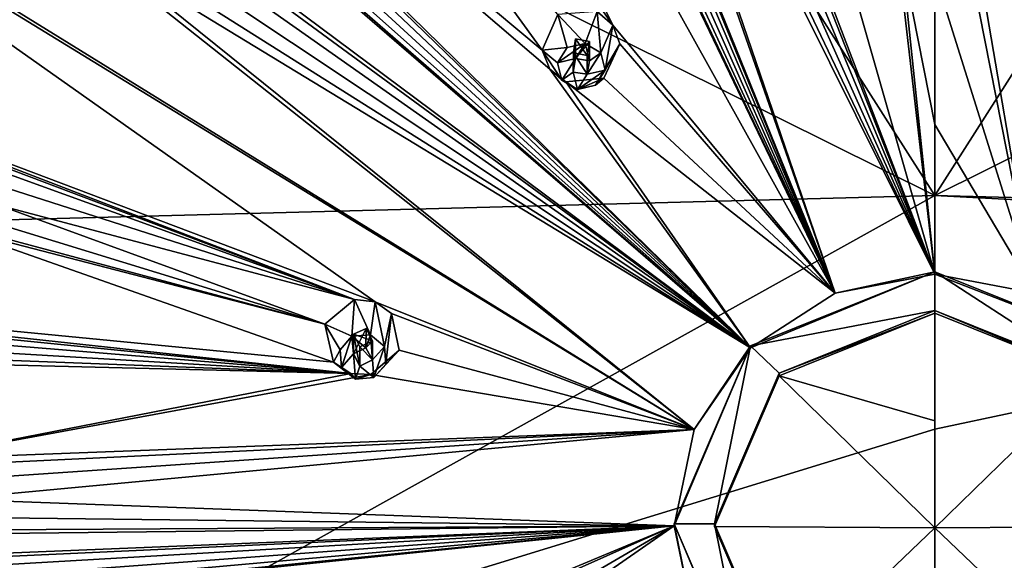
# Model space of a CAD drawing. Header units: millimetres. Extents: x -106 to 198, y -388 to 267.
# Tile 248 of 256: x 127 to 152, y 214 to 228. Entities that reach past the tile are written whole.
import ezdxf

# ---------------------------------------------------------------- set-up
doc = ezdxf.new("R2010")
doc.units = ezdxf.units.MM
doc.header["$LTSCALE"] = 52.148148
for name, color, linetype in [('5793', 7, 'CONTINUOUS'), ('5802', 7, 'CONTINUOUS'), ('5811', 7, 'CONTINUOUS'), ('5866', 7, 'CONTINUOUS'), ('5869', 7, 'CONTINUOUS'), ('5870', 7, 'CONTINUOUS'), ('5871', 7, 'CONTINUOUS'), ('5872', 7, 'CONTINUOUS'), ('5873', 7, 'CONTINUOUS'), ('5874', 7, 'CONTINUOUS'), ('5875', 7, 'CONTINUOUS'), ('6066', 7, 'CONTINUOUS'), ('6067', 7, 'CONTINUOUS'), ('6068', 7, 'CONTINUOUS'), ('6069', 7, 'CONTINUOUS'), ('6070', 7, 'CONTINUOUS'), ('6071', 7, 'CONTINUOUS'), ('6072', 7, 'CONTINUOUS'), ('6073', 7, 'CONTINUOUS'), ('6074', 7, 'CONTINUOUS'), ('6075', 7, 'CONTINUOUS'), ('6334', 7, 'CONTINUOUS'), ('6340', 7, 'CONTINUOUS'), ('6361', 7, 'CONTINUOUS')]:
    doc.layers.add(name, color=color, linetype=linetype)

msp = doc.modelspace()

# ---------------------------------------------------------------- linework, layer by layer
at = {"layer": '5793', "linetype": 'CONTINUOUS'}
for points in [[(126.055, 260.808, -0.948), (150, 267.005, 0.713), (150, 223.267, -21.09), (126.055, 260.808, -0.948)], [(150, 267.005, 0.713), (173.945, 260.808, -0.948), (150, 223.267, -21.09), (150, 267.005, 0.713)], [(108.526, 243.876, -5.485), (126.055, 260.808, -0.948), (150, 223.267, -21.09), (108.526, 243.876, -5.485)], [(173.945, 260.808, -0.948), (191.474, 243.876, -5.485), (150, 223.267, -21.09), (173.945, 260.808, -0.948)], [(125.566, 222.631, -18.714), (108.526, 243.876, -5.485), (150, 223.267, -21.09), (125.566, 222.631, -18.714)], [(191.474, 243.876, -5.485), (197.891, 220.746, -11.682), (150, 223.267, -21.09), (191.474, 243.876, -5.485)], [(150, 223.267, -21.09), (197.891, 220.746, -11.682), (174.434, 222.631, -18.714), (150, 223.267, -21.09)]]:
    msp.add_3dface(points, dxfattribs=at)
at = {"layer": '5802', "linetype": 'CONTINUOUS'}
for points in [[(150, 223.267, -21.09), (174.434, 222.631, -18.714), (150, 217.444, -22.498), (150, 223.267, -21.09)], [(150, 217.444, -22.498), (174.434, 222.631, -18.714), (150, 211.56, -23.621), (150, 217.444, -22.498)], [(150, 211.56, -23.621), (174.434, 222.631, -18.714), (173.366, 210.266, -21.411), (150, 211.56, -23.621)]]:
    msp.add_3dface(points, dxfattribs=at)
at = {"layer": '5811', "linetype": 'CONTINUOUS'}
for points in [[(125.566, 222.631, -18.714), (150, 223.267, -21.09), (126.634, 210.266, -21.411), (125.566, 222.631, -18.714)], [(150, 223.267, -21.09), (150, 217.444, -22.498), (126.634, 210.266, -21.411), (150, 223.267, -21.09)], [(150, 217.444, -22.498), (150, 211.56, -23.621), (126.634, 210.266, -21.411), (150, 217.444, -22.498)]]:
    msp.add_3dface(points, dxfattribs=at)
at = {"layer": '5866', "linetype": 'CONTINUOUS'}
for points in [[(127.69, 256.43, 10.572), (147.513, 220.835, 11.19), (134.36, 248.227, 12.391), (127.69, 256.43, 10.572)], [(147.513, 220.835, 11.19), (127.69, 256.43, 10.572), (141.971, 227.522, 12.119), (147.513, 220.835, 11.19)], [(127.69, 256.43, 10.572), (129.436, 245.481, 11.655), (141.971, 227.522, 12.119), (127.69, 256.43, 10.572)], [(150, 221.313, 11.318), (149.027, 229.737, 12.712), (141.753, 250.2, 13.094), (150, 221.313, 11.318)], [(150, 221.313, 11.318), (141.753, 250.2, 13.094), (143.039, 239.483, 13.297), (150, 221.313, 11.318)], [(136.18, 248.451, 12.626), (147.513, 220.835, 11.19), (136.109, 248.979, 12.592), (136.18, 248.451, 12.626)], [(136.109, 248.979, 12.592), (147.513, 220.835, 11.19), (141.193, 238.903, 13.142), (136.109, 248.979, 12.592)], [(135.996, 247.983, 12.622), (147.513, 220.835, 11.19), (136.18, 248.451, 12.626), (135.996, 247.983, 12.622)], [(134.36, 248.227, 12.391), (147.513, 220.835, 11.19), (134.685, 247.808, 12.453), (134.36, 248.227, 12.391)], [(134.685, 247.808, 12.453), (147.513, 220.835, 11.19), (135.145, 247.617, 12.524), (134.685, 247.808, 12.453)], [(135.62, 247.682, 12.585), (147.513, 220.835, 11.19), (135.996, 247.983, 12.622), (135.62, 247.682, 12.585)], [(147.513, 220.835, 11.19), (135.62, 247.682, 12.585), (135.145, 247.617, 12.524), (147.513, 220.835, 11.19)], [(141.971, 227.522, 12.119), (129.436, 245.481, 11.655), (141.578, 227.862, 12.139), (141.971, 227.522, 12.119)], [(123.931, 240.261, 10.431), (145.403, 219.473, 10.825), (123.663, 240.72, 10.379), (123.931, 240.261, 10.431)], [(123.663, 240.72, 10.379), (145.403, 219.473, 10.825), (140.398, 226.418, 11.823), (123.663, 240.72, 10.379)], [(140.202, 226.896, 11.88), (123.663, 240.72, 10.379), (140.398, 226.418, 11.823), (140.202, 226.896, 11.88)], [(123.663, 240.72, 10.379), (140.202, 226.896, 11.88), (134.219, 235.142, 12.134), (123.663, 240.72, 10.379)], [(123.948, 239.759, 10.418), (145.403, 219.473, 10.825), (123.931, 240.261, 10.431), (123.948, 239.759, 10.418)], [(123.726, 239.335, 10.348), (145.403, 219.473, 10.825), (123.948, 239.759, 10.418), (123.726, 239.335, 10.348)], [(143.057, 238.965, 13.278), (150, 221.313, 11.318), (143.039, 239.483, 13.297), (143.057, 238.965, 13.278)], [(122.381, 239.345, 10.011), (145.403, 219.473, 10.825), (122.836, 239.087, 10.116), (122.381, 239.345, 10.011)], [(145.403, 219.473, 10.825), (122.381, 239.345, 10.011), (129.931, 231, 11.024), (145.403, 219.473, 10.825)], [(145.403, 219.473, 10.825), (123.726, 239.335, 10.348), (123.324, 239.09, 10.239), (145.403, 219.473, 10.825)], [(122.836, 239.087, 10.116), (145.403, 219.473, 10.825), (123.324, 239.09, 10.239), (122.836, 239.087, 10.116)], [(142.827, 238.523, 13.243), (150, 221.313, 11.318), (143.057, 238.965, 13.278), (142.827, 238.523, 13.243)], [(141.193, 238.903, 13.142), (147.513, 220.835, 11.19), (141.476, 238.469, 13.145), (141.193, 238.903, 13.142)], [(147.513, 220.835, 11.19), (150, 221.313, 11.318), (141.476, 238.469, 13.145), (147.513, 220.835, 11.19)], [(141.476, 238.469, 13.145), (150, 221.313, 11.318), (141.919, 238.238, 13.167), (141.476, 238.469, 13.145)], [(142.411, 238.258, 13.203), (150, 221.313, 11.318), (142.827, 238.523, 13.243), (142.411, 238.258, 13.203)], [(150, 221.313, 11.318), (142.411, 238.258, 13.203), (141.919, 238.238, 13.167), (150, 221.313, 11.318)], [(140.202, 226.896, 11.88), (140.595, 227.789, 12.048), (134.219, 235.142, 12.134), (140.202, 226.896, 11.88)], [(118.082, 233.301, 8.391), (115.77, 228.284, 7.047), (136.037, 220.62, 10.27), (118.082, 233.301, 8.391)], [(118.082, 233.301, 8.391), (143.995, 217.437, 10.279), (118.573, 233.139, 8.523), (118.082, 233.301, 8.391)], [(143.995, 217.437, 10.279), (118.082, 233.301, 8.391), (136.037, 220.62, 10.27), (143.995, 217.437, 10.279)], [(118.573, 233.139, 8.523), (143.995, 217.437, 10.279), (128.79, 229.483, 10.618), (118.573, 233.139, 8.523)], [(130.242, 230.585, 11.032), (145.403, 219.473, 10.825), (129.931, 231, 11.024), (130.242, 230.585, 11.032)], [(130.312, 230.093, 10.984), (145.403, 219.473, 10.825), (130.242, 230.585, 11.032), (130.312, 230.093, 10.984)], [(130.133, 229.641, 10.894), (145.403, 219.473, 10.825), (130.312, 230.093, 10.984), (130.133, 229.641, 10.894)], [(145.403, 219.473, 10.825), (130.133, 229.641, 10.894), (129.75, 229.347, 10.784), (145.403, 219.473, 10.825)], [(149.17, 229.257, 12.652), (149.027, 229.737, 12.712), (150, 221.313, 11.318), (149.17, 229.257, 12.652)], [(128.79, 229.483, 10.618), (143.995, 217.437, 10.279), (129.265, 229.286, 10.684), (128.79, 229.483, 10.618)], [(129.265, 229.286, 10.684), (145.403, 219.473, 10.825), (129.75, 229.347, 10.784), (129.265, 229.286, 10.684)], [(143.995, 217.437, 10.279), (145.403, 219.473, 10.825), (129.265, 229.286, 10.684), (143.995, 217.437, 10.279)], [(150, 228.791, 12.593), (149.17, 229.257, 12.652), (150, 225.041, 12.019), (150, 228.791, 12.593)], [(150, 225.041, 12.019), (149.17, 229.257, 12.652), (150, 221.313, 11.318), (150, 225.041, 12.019)], [(136.037, 220.62, 10.27), (115.77, 228.284, 7.047), (135.523, 220.675, 10.213), (136.037, 220.62, 10.27)], [(135.523, 220.675, 10.213), (115.77, 228.284, 7.047), (126.037, 224.263, 9.219), (135.523, 220.675, 10.213)], [(142.138, 227.05, 12.06), (147.513, 220.835, 11.19), (141.971, 227.522, 12.119), (142.138, 227.05, 12.06)], [(141.74, 226.198, 11.898), (147.513, 220.835, 11.19), (142.138, 227.05, 12.06), (141.74, 226.198, 11.898)], [(140.398, 226.418, 11.823), (145.403, 219.473, 10.825), (140.795, 226.107, 11.808), (140.398, 226.418, 11.823)], [(147.513, 220.835, 11.19), (141.74, 226.198, 11.898), (140.795, 226.107, 11.808), (147.513, 220.835, 11.19)], [(145.403, 219.473, 10.825), (147.513, 220.835, 11.19), (140.795, 226.107, 11.808), (145.403, 219.473, 10.825)], [(126.455, 223.96, 9.257), (135.523, 220.675, 10.213), (126.037, 224.263, 9.219), (126.455, 223.96, 9.257)], [(126.673, 223.512, 9.221), (135.523, 220.675, 10.213), (126.455, 223.96, 9.257), (126.673, 223.512, 9.221)], [(126.644, 223.028, 9.122), (135.523, 220.675, 10.213), (126.673, 223.512, 9.221), (126.644, 223.028, 9.122)], [(134.783, 220.061, 9.978), (126.644, 223.028, 9.122), (126.378, 222.635, 8.986), (134.783, 220.061, 9.978)], [(134.783, 220.061, 9.978), (135.523, 220.675, 10.213), (126.644, 223.028, 9.122), (134.783, 220.061, 9.978)], [(113.996, 221.154, 5.137), (134.997, 219.112, 9.795), (125.437, 222.48, 8.741), (113.996, 221.154, 5.137)], [(134.997, 219.112, 9.795), (134.783, 220.061, 9.978), (125.437, 222.48, 8.741), (134.997, 219.112, 9.795)], [(125.437, 222.48, 8.741), (134.783, 220.061, 9.978), (125.942, 222.434, 8.848), (125.437, 222.48, 8.741)], [(125.942, 222.434, 8.848), (134.783, 220.061, 9.978), (126.378, 222.635, 8.986), (125.942, 222.434, 8.848)], [(113.996, 221.154, 5.137), (114.466, 220.927, 5.251), (135.435, 218.833, 9.791), (113.996, 221.154, 5.137)], [(134.997, 219.112, 9.795), (113.996, 221.154, 5.137), (135.435, 218.833, 9.791), (134.997, 219.112, 9.795)], [(114.466, 220.927, 5.251), (114.766, 220.524, 5.264), (135.435, 218.833, 9.791), (114.466, 220.927, 5.251)], [(114.766, 220.524, 5.264), (114.838, 220.054, 5.182), (135.435, 218.833, 9.791), (114.766, 220.524, 5.264)], [(136.448, 220.329, 10.26), (143.995, 217.437, 10.279), (136.037, 220.62, 10.27), (136.448, 220.329, 10.26)], [(136.635, 219.411, 10.079), (143.995, 217.437, 10.279), (136.448, 220.329, 10.26), (136.635, 219.411, 10.079)], [(114.838, 220.054, 5.182), (114.669, 219.629, 5.024), (135.435, 218.833, 9.791), (114.838, 220.054, 5.182)], [(114.669, 219.629, 5.024), (114.295, 219.355, 4.829), (135.435, 218.833, 9.791), (114.669, 219.629, 5.024)], [(135.435, 218.833, 9.791), (114.295, 219.355, 4.829), (124.488, 216.694, 7.191), (135.435, 218.833, 9.791)], [(143.995, 217.437, 10.279), (136.635, 219.411, 10.079), (135.935, 218.804, 9.851), (143.995, 217.437, 10.279)], [(135.935, 218.804, 9.851), (135.435, 218.833, 9.791), (124.488, 216.694, 7.191), (135.935, 218.804, 9.851)], [(143.995, 217.437, 10.279), (135.935, 218.804, 9.851), (124.488, 216.694, 7.191), (143.995, 217.437, 10.279)], [(124.973, 216.529, 7.266), (143.995, 217.437, 10.279), (124.488, 216.694, 7.191), (124.973, 216.529, 7.266)], [(125.317, 216.167, 7.253), (143.995, 217.437, 10.279), (124.973, 216.529, 7.266), (125.317, 216.167, 7.253)], [(125.443, 215.698, 7.158), (143.995, 217.437, 10.279), (125.317, 216.167, 7.253), (125.443, 215.698, 7.158)], [(143.5, 215.034, 9.636), (143.995, 217.437, 10.279), (125.443, 215.698, 7.158), (143.5, 215.034, 9.636)], [(143.5, 215.034, 9.636), (125.443, 215.698, 7.158), (125.317, 215.245, 7.006), (143.5, 215.034, 9.636)], [(124.973, 214.924, 6.836), (143.5, 215.034, 9.636), (125.317, 215.245, 7.006), (124.973, 214.924, 6.836)], [(114.295, 213.695, 3.313), (143.5, 215.034, 9.636), (113.796, 213.823, 3.172), (114.295, 213.695, 3.313)], [(113.796, 213.823, 3.172), (143.5, 215.034, 9.636), (124.488, 214.819, 6.689), (113.796, 213.823, 3.172)], [(113.996, 211.984, 2.68), (143.5, 215.034, 9.636), (114.466, 212.123, 2.891), (113.996, 211.984, 2.68)], [(143.5, 215.034, 9.636), (113.996, 211.984, 2.68), (135.436, 211.667, 7.871), (143.5, 215.034, 9.636)], [(114.669, 213.36, 3.345), (143.5, 215.034, 9.636), (114.295, 213.695, 3.313), (114.669, 213.36, 3.345)], [(114.466, 212.123, 2.891), (143.5, 215.034, 9.636), (114.766, 212.465, 3.105), (114.466, 212.123, 2.891)], [(114.838, 212.914, 3.268), (143.5, 215.034, 9.636), (114.669, 213.36, 3.345), (114.838, 212.914, 3.268)], [(143.5, 215.034, 9.636), (114.838, 212.914, 3.268), (114.766, 212.465, 3.105), (143.5, 215.034, 9.636)], [(124.488, 214.819, 6.689), (143.5, 215.034, 9.636), (124.973, 214.924, 6.836), (124.488, 214.819, 6.689)], [(135.936, 211.662, 7.937), (143.5, 215.034, 9.636), (135.436, 211.667, 7.871), (135.936, 211.662, 7.937)], [(136.635, 211.022, 7.832), (143.5, 215.034, 9.636), (135.936, 211.662, 7.937), (136.635, 211.022, 7.832)], [(143.995, 212.631, 8.992), (143.5, 215.034, 9.636), (136.448, 210.137, 7.528), (143.995, 212.631, 8.992)], [(143.5, 215.034, 9.636), (136.635, 211.022, 7.832), (136.448, 210.137, 7.528), (143.5, 215.034, 9.636)]]:
    msp.add_3dface(points, dxfattribs=at)
at = {"layer": '5869', "linetype": 'CONTINUOUS'}
for points in [[(147.513, 220.835, 11.19), (145.403, 219.473, 10.825), (150, 221.364, 11.125), (147.513, 220.835, 11.19)], [(150, 221.364, 11.125), (145.403, 219.473, 10.825), (145.403, 219.525, 10.632), (150, 221.364, 11.125)], [(150, 221.313, 11.318), (147.513, 220.835, 11.19), (150, 221.364, 11.125), (150, 221.313, 11.318)], [(143.995, 217.437, 10.279), (143.5, 215.034, 9.636), (145.403, 219.525, 10.632), (143.995, 217.437, 10.279)], [(145.403, 219.525, 10.632), (143.5, 215.034, 9.636), (143.5, 215.086, 9.442), (145.403, 219.525, 10.632)], [(145.403, 219.473, 10.825), (143.995, 217.437, 10.279), (145.403, 219.525, 10.632), (145.403, 219.473, 10.825)], [(143.5, 215.034, 9.636), (143.995, 212.631, 8.992), (143.5, 215.086, 9.442), (143.5, 215.034, 9.636)], [(143.995, 212.631, 8.992), (145.403, 210.595, 8.446), (143.5, 215.086, 9.442), (143.995, 212.631, 8.992)], [(143.5, 215.086, 9.442), (145.403, 210.595, 8.446), (145.403, 210.647, 8.253), (143.5, 215.086, 9.442)]]:
    msp.add_3dface(points, dxfattribs=at)
at = {"layer": '5870', "color": 7, "linetype": 'CONTINUOUS', "true_color": 0xe0e6ed}
for points in [[(150, 221.364, 11.125), (145.403, 219.525, 10.632), (150, 220.399, 10.866), (150, 221.364, 11.125)], [(154.597, 219.525, 10.632), (150, 221.364, 11.125), (153.889, 218.842, 10.449), (154.597, 219.525, 10.632)], [(150, 221.364, 11.125), (150, 220.399, 10.866), (153.889, 218.842, 10.449), (150, 221.364, 11.125)], [(150, 220.399, 10.866), (145.403, 219.525, 10.632), (146.111, 218.842, 10.449), (150, 220.399, 10.866)], [(145.403, 219.525, 10.632), (143.5, 215.086, 9.442), (144.5, 215.086, 9.442), (145.403, 219.525, 10.632)], [(146.111, 218.842, 10.449), (145.403, 219.525, 10.632), (144.5, 215.086, 9.442), (146.111, 218.842, 10.449)], [(143.5, 215.086, 9.442), (145.403, 210.647, 8.253), (144.5, 215.086, 9.442), (143.5, 215.086, 9.442)], [(144.5, 215.086, 9.442), (145.403, 210.647, 8.253), (146.111, 211.33, 8.436), (144.5, 215.086, 9.442)]]:
    msp.add_3dface(points, dxfattribs=at)
at = {"layer": '5871', "linetype": 'CONTINUOUS'}
for points in [[(150, 220.399, 10.866), (146.111, 218.842, 10.449), (150, 220.333, 11.111), (150, 220.399, 10.866)], [(150, 220.333, 11.111), (146.111, 218.842, 10.449), (146.111, 218.776, 10.694), (150, 220.333, 11.111)], [(146.111, 218.842, 10.449), (144.5, 215.086, 9.442), (146.111, 218.776, 10.694), (146.111, 218.842, 10.449)], [(146.111, 218.776, 10.694), (144.5, 215.086, 9.442), (144.5, 215.02, 9.688), (146.111, 218.776, 10.694)], [(144.5, 215.086, 9.442), (146.111, 211.33, 8.436), (144.5, 215.02, 9.688), (144.5, 215.086, 9.442)], [(144.5, 215.02, 9.688), (146.111, 211.33, 8.436), (146.111, 211.264, 8.681), (144.5, 215.02, 9.688)]]:
    msp.add_3dface(points, dxfattribs=at)
at = {"layer": '5872', "color": 7, "linetype": 'CONTINUOUS', "true_color": 0xe0e6ed}
for points in [[(150, 220.333, 11.111), (146.111, 218.776, 10.694), (150, 217.651, 10.499), (150, 220.333, 11.111)], [(146.111, 218.776, 10.694), (144.5, 215.02, 9.688), (150, 214.985, 9.82), (146.111, 218.776, 10.694)], [(150, 217.651, 10.499), (146.111, 218.776, 10.694), (150, 214.985, 9.82), (150, 217.651, 10.499)], [(144.5, 215.02, 9.688), (146.111, 211.264, 8.681), (150, 214.985, 9.82), (144.5, 215.02, 9.688)], [(146.111, 211.264, 8.681), (150, 209.708, 8.264), (150, 214.985, 9.82), (146.111, 211.264, 8.681)], [(150, 214.985, 9.82), (150, 209.708, 8.264), (150, 212.337, 9.075), (150, 214.985, 9.82)]]:
    msp.add_3dface(points, dxfattribs=at)
at = {"layer": '5873', "linetype": 'CONTINUOUS'}
for points in [[(150, 221.313, 11.318), (150, 221.364, 11.125), (154.597, 219.525, 10.632), (150, 221.313, 11.318)], [(150, 221.313, 11.318), (154.597, 219.525, 10.632), (152.487, 220.835, 11.19), (150, 221.313, 11.318)]]:
    msp.add_3dface(points, dxfattribs=at)
at = {"layer": '5874', "linetype": 'CONTINUOUS'}
for points in [[(153.889, 218.842, 10.449), (150, 220.399, 10.866), (153.889, 218.776, 10.694), (153.889, 218.842, 10.449)], [(150, 220.399, 10.866), (150, 220.333, 11.111), (153.889, 218.776, 10.694), (150, 220.399, 10.866)]]:
    msp.add_3dface(points, dxfattribs=at)
at = {"layer": '5875', "color": 7, "linetype": 'CONTINUOUS', "true_color": 0xe0e6ed}
for points in [[(150, 220.333, 11.111), (150, 217.651, 10.499), (150, 214.985, 9.82), (150, 220.333, 11.111)], [(150, 220.333, 11.111), (150, 214.985, 9.82), (153.889, 218.776, 10.694), (150, 220.333, 11.111)], [(150, 214.985, 9.82), (155.5, 215.02, 9.688), (153.889, 218.776, 10.694), (150, 214.985, 9.82)], [(150, 214.985, 9.82), (153.889, 211.264, 8.681), (155.5, 215.02, 9.688), (150, 214.985, 9.82)], [(150, 214.985, 9.82), (150, 212.337, 9.075), (153.889, 211.264, 8.681), (150, 214.985, 9.82)]]:
    msp.add_3dface(points, dxfattribs=at)
at = {"layer": '6066', "linetype": 'CONTINUOUS'}
for points in [[(135.523, 220.675, 10.213), (134.783, 220.061, 9.978), (135.462, 219.761, 11.968), (135.523, 220.675, 10.213)], [(135.92, 219.796, 11.977), (135.523, 220.675, 10.213), (135.462, 219.761, 11.968), (135.92, 219.796, 11.977)], [(136.037, 220.62, 10.27), (135.523, 220.675, 10.213), (135.92, 219.796, 11.977), (136.037, 220.62, 10.27)], [(136.269, 219.508, 11.9), (136.037, 220.62, 10.27), (135.92, 219.796, 11.977), (136.269, 219.508, 11.9)], [(136.448, 220.329, 10.26), (136.037, 220.62, 10.27), (136.269, 219.508, 11.9), (136.448, 220.329, 10.26)], [(136.305, 219.066, 11.782), (136.448, 220.329, 10.26), (136.269, 219.508, 11.9), (136.305, 219.066, 11.782)], [(136.635, 219.411, 10.079), (136.448, 220.329, 10.26), (136.305, 219.066, 11.782), (136.635, 219.411, 10.079)], [(135.462, 219.761, 11.968), (134.783, 220.061, 9.978), (135.164, 219.424, 11.878), (135.462, 219.761, 11.968)]]:
    msp.add_3dface(points, dxfattribs=at)
at = {"layer": '6067', "linetype": 'CONTINUOUS'}
for points in [[(135.92, 219.796, 11.977), (135.462, 219.761, 11.968), (135.811, 219.475, 11.891), (135.92, 219.796, 11.977)], [(135.972, 219.17, 11.81), (135.92, 219.796, 11.977), (135.811, 219.475, 11.891), (135.972, 219.17, 11.81)], [(136.269, 219.508, 11.9), (135.92, 219.796, 11.977), (135.972, 219.17, 11.81), (136.269, 219.508, 11.9)], [(135.462, 219.761, 11.968), (135.164, 219.424, 11.878), (135.2, 218.982, 11.759), (135.462, 219.761, 11.968)], [(135.462, 219.761, 11.968), (135.2, 218.982, 11.759), (135.496, 219.32, 11.85), (135.462, 219.761, 11.968)], [(135.462, 219.761, 11.968), (135.496, 219.32, 11.85), (135.811, 219.475, 11.891), (135.462, 219.761, 11.968)], [(135.2, 218.982, 11.759), (135.549, 218.694, 11.682), (135.496, 219.32, 11.85), (135.2, 218.982, 11.759)], [(135.496, 219.32, 11.85), (135.549, 218.694, 11.682), (135.657, 219.015, 11.768), (135.496, 219.32, 11.85)], [(136.007, 218.729, 11.691), (136.269, 219.508, 11.9), (135.972, 219.17, 11.81), (136.007, 218.729, 11.691)], [(136.305, 219.066, 11.782), (136.269, 219.508, 11.9), (136.007, 218.729, 11.691), (136.305, 219.066, 11.782)], [(135.657, 219.015, 11.768), (136.007, 218.729, 11.691), (135.972, 219.17, 11.81), (135.657, 219.015, 11.768)], [(135.549, 218.694, 11.682), (136.007, 218.729, 11.691), (135.657, 219.015, 11.768), (135.549, 218.694, 11.682)]]:
    msp.add_3dface(points, dxfattribs=at)
at = {"layer": '6068', "linetype": 'CONTINUOUS'}
for points in [[(135.811, 219.475, 11.891), (135.496, 219.32, 11.85), (135.813, 219.955, 10.096), (135.811, 219.475, 11.891)], [(135.496, 219.32, 11.85), (135.496, 219.81, 10.021), (135.813, 219.955, 10.096), (135.496, 219.32, 11.85)], [(135.972, 219.643, 10.047), (135.811, 219.475, 11.891), (135.813, 219.955, 10.096), (135.972, 219.643, 10.047)], [(135.972, 219.17, 11.81), (135.811, 219.475, 11.891), (135.972, 219.643, 10.047), (135.972, 219.17, 11.81)]]:
    msp.add_3dface(points, dxfattribs=at)
at = {"layer": '6069', "linetype": 'CONTINUOUS'}
for points in [[(134.783, 220.061, 9.978), (134.997, 219.112, 9.795), (135.164, 219.424, 11.878), (134.783, 220.061, 9.978)], [(135.164, 219.424, 11.878), (134.997, 219.112, 9.795), (135.2, 218.982, 11.759), (135.164, 219.424, 11.878)], [(135.935, 218.804, 9.851), (136.635, 219.411, 10.079), (136.007, 218.729, 11.691), (135.935, 218.804, 9.851)], [(136.635, 219.411, 10.079), (136.305, 219.066, 11.782), (136.007, 218.729, 11.691), (136.635, 219.411, 10.079)], [(134.997, 219.112, 9.795), (135.435, 218.833, 9.791), (135.549, 218.694, 11.682), (134.997, 219.112, 9.795)], [(134.997, 219.112, 9.795), (135.549, 218.694, 11.682), (135.2, 218.982, 11.759), (134.997, 219.112, 9.795)], [(135.435, 218.833, 9.791), (135.935, 218.804, 9.851), (135.549, 218.694, 11.682), (135.435, 218.833, 9.791)], [(135.935, 218.804, 9.851), (136.007, 218.729, 11.691), (135.549, 218.694, 11.682), (135.935, 218.804, 9.851)]]:
    msp.add_3dface(points, dxfattribs=at)
at = {"layer": '6070', "linetype": 'CONTINUOUS'}
for points in [[(135.496, 219.32, 11.85), (135.657, 219.015, 11.768), (135.496, 219.81, 10.021), (135.496, 219.32, 11.85)], [(135.496, 219.81, 10.021), (135.657, 219.015, 11.768), (135.659, 219.496, 9.973), (135.496, 219.81, 10.021)], [(135.972, 219.17, 11.81), (135.972, 219.643, 10.047), (135.659, 219.496, 9.973), (135.972, 219.17, 11.81)], [(135.657, 219.015, 11.768), (135.972, 219.17, 11.81), (135.659, 219.496, 9.973), (135.657, 219.015, 11.768)]]:
    msp.add_3dface(points, dxfattribs=at)
at = {"layer": '6071', "linetype": 'CONTINUOUS'}
for points in [[(141.578, 227.862, 12.139), (140.595, 227.789, 12.048), (141.277, 227.062, 13.924), (141.578, 227.862, 12.139)], [(141.277, 227.062, 13.924), (140.595, 227.789, 12.048), (140.831, 226.958, 13.896), (141.277, 227.062, 13.924)], [(141.669, 226.83, 13.862), (141.578, 227.862, 12.139), (141.277, 227.062, 13.924), (141.669, 226.83, 13.862)], [(141.971, 227.522, 12.119), (141.578, 227.862, 12.139), (141.669, 226.83, 13.862), (141.971, 227.522, 12.119)], [(141.776, 226.399, 13.747), (141.971, 227.522, 12.119), (141.669, 226.83, 13.862), (141.776, 226.399, 13.747)], [(142.138, 227.05, 12.06), (141.971, 227.522, 12.119), (141.776, 226.399, 13.747), (142.138, 227.05, 12.06)], [(141.74, 226.198, 11.898), (142.138, 227.05, 12.06), (141.536, 226.021, 13.645), (141.74, 226.198, 11.898)], [(141.536, 226.021, 13.645), (142.138, 227.05, 12.06), (141.776, 226.399, 13.747), (141.536, 226.021, 13.645)]]:
    msp.add_3dface(points, dxfattribs=at)
at = {"layer": '6072', "linetype": 'CONTINUOUS'}
for points in [[(141.277, 227.062, 13.924), (140.831, 226.958, 13.896), (140.591, 226.58, 13.795), (141.277, 227.062, 13.924)], [(141.277, 227.062, 13.924), (140.591, 226.58, 13.795), (141.036, 226.685, 13.823), (141.277, 227.062, 13.924)], [(141.277, 227.062, 13.924), (141.036, 226.685, 13.823), (141.385, 226.631, 13.809), (141.277, 227.062, 13.924)], [(141.669, 226.83, 13.862), (141.277, 227.062, 13.924), (141.385, 226.631, 13.809), (141.669, 226.83, 13.862)], [(140.591, 226.58, 13.795), (140.698, 226.149, 13.68), (141.036, 226.685, 13.823), (140.591, 226.58, 13.795)], [(141.036, 226.685, 13.823), (140.698, 226.149, 13.68), (140.981, 226.348, 13.733), (141.036, 226.685, 13.823)], [(141.776, 226.399, 13.747), (141.669, 226.83, 13.862), (141.33, 226.294, 13.718), (141.776, 226.399, 13.747)], [(141.33, 226.294, 13.718), (141.669, 226.83, 13.862), (141.385, 226.631, 13.809), (141.33, 226.294, 13.718)], [(141.536, 226.021, 13.645), (141.776, 226.399, 13.747), (141.089, 225.917, 13.617), (141.536, 226.021, 13.645)], [(141.089, 225.917, 13.617), (141.776, 226.399, 13.747), (141.33, 226.294, 13.718), (141.089, 225.917, 13.617)], [(140.698, 226.149, 13.68), (141.089, 225.917, 13.617), (140.981, 226.348, 13.733), (140.698, 226.149, 13.68)], [(140.981, 226.348, 13.733), (141.089, 225.917, 13.617), (141.33, 226.294, 13.718), (140.981, 226.348, 13.733)]]:
    msp.add_3dface(points, dxfattribs=at)
at = {"layer": '6073', "linetype": 'CONTINUOUS'}
for points in [[(141.036, 226.685, 13.823), (141.036, 227.175, 11.994), (141.387, 227.111, 12.013), (141.036, 226.685, 13.823)], [(141.385, 226.631, 13.809), (141.036, 226.685, 13.823), (141.387, 227.111, 12.013), (141.385, 226.631, 13.809)], [(141.33, 226.766, 11.956), (141.385, 226.631, 13.809), (141.387, 227.111, 12.013), (141.33, 226.766, 11.956)], [(141.33, 226.294, 13.718), (141.385, 226.631, 13.809), (141.33, 226.766, 11.956), (141.33, 226.294, 13.718)]]:
    msp.add_3dface(points, dxfattribs=at)
at = {"layer": '6074', "linetype": 'CONTINUOUS'}
for points in [[(140.595, 227.789, 12.048), (140.202, 226.896, 11.88), (140.831, 226.958, 13.896), (140.595, 227.789, 12.048)], [(140.831, 226.958, 13.896), (140.202, 226.896, 11.88), (140.591, 226.58, 13.795), (140.831, 226.958, 13.896)], [(140.202, 226.896, 11.88), (140.398, 226.418, 11.823), (140.698, 226.149, 13.68), (140.202, 226.896, 11.88)], [(140.202, 226.896, 11.88), (140.698, 226.149, 13.68), (140.591, 226.58, 13.795), (140.202, 226.896, 11.88)], [(140.398, 226.418, 11.823), (140.795, 226.107, 11.808), (140.698, 226.149, 13.68), (140.398, 226.418, 11.823)], [(140.795, 226.107, 11.808), (141.74, 226.198, 11.898), (141.089, 225.917, 13.617), (140.795, 226.107, 11.808)], [(141.74, 226.198, 11.898), (141.536, 226.021, 13.645), (141.089, 225.917, 13.617), (141.74, 226.198, 11.898)], [(140.795, 226.107, 11.808), (141.089, 225.917, 13.617), (140.698, 226.149, 13.68), (140.795, 226.107, 11.808)]]:
    msp.add_3dface(points, dxfattribs=at)
at = {"layer": '6075', "linetype": 'CONTINUOUS'}
for points in [[(141.036, 226.685, 13.823), (140.981, 226.348, 13.733), (141.036, 227.175, 11.994), (141.036, 226.685, 13.823)], [(141.036, 227.175, 11.994), (140.981, 226.348, 13.733), (140.982, 226.827, 11.937), (141.036, 227.175, 11.994)], [(140.981, 226.348, 13.733), (141.33, 226.294, 13.718), (140.982, 226.827, 11.937), (140.981, 226.348, 13.733)], [(141.33, 226.294, 13.718), (141.33, 226.766, 11.956), (140.982, 226.827, 11.937), (141.33, 226.294, 13.718)]]:
    msp.add_3dface(points, dxfattribs=at)
at = {"layer": '6334', "linetype": 'CONTINUOUS'}
for points in [[(141.33, 226.766, 11.956), (141.036, 227.175, 11.994), (140.982, 226.827, 11.937), (141.33, 226.766, 11.956)], [(141.036, 227.175, 11.994), (141.33, 226.766, 11.956), (141.387, 227.111, 12.013), (141.036, 227.175, 11.994)]]:
    msp.add_3dface(points, dxfattribs=at)
at = {"layer": '6340', "linetype": 'CONTINUOUS'}
for points in [[(135.496, 219.81, 10.021), (135.972, 219.643, 10.047), (135.813, 219.955, 10.096), (135.496, 219.81, 10.021)], [(135.972, 219.643, 10.047), (135.496, 219.81, 10.021), (135.659, 219.496, 9.973), (135.972, 219.643, 10.047)]]:
    msp.add_3dface(points, dxfattribs=at)
at = {"layer": '6361', "linetype": 'CONTINUOUS'}
for points in [[(152.487, 220.835, 11.19), (156.646, 250.529, 13.182), (150.973, 229.737, 12.712), (152.487, 220.835, 11.19)], [(152.487, 220.835, 11.19), (150.973, 229.737, 12.712), (150.83, 229.257, 12.652), (152.487, 220.835, 11.19)], [(150, 228.791, 12.593), (152.487, 220.835, 11.19), (150.83, 229.257, 12.652), (150, 228.791, 12.593)], [(150, 228.791, 12.593), (150, 225.041, 12.019), (152.487, 220.835, 11.19), (150, 228.791, 12.593)], [(150, 225.041, 12.019), (150, 221.313, 11.318), (152.487, 220.835, 11.19), (150, 225.041, 12.019)]]:
    msp.add_3dface(points, dxfattribs=at)

doc.saveas('drawing.dxf')
